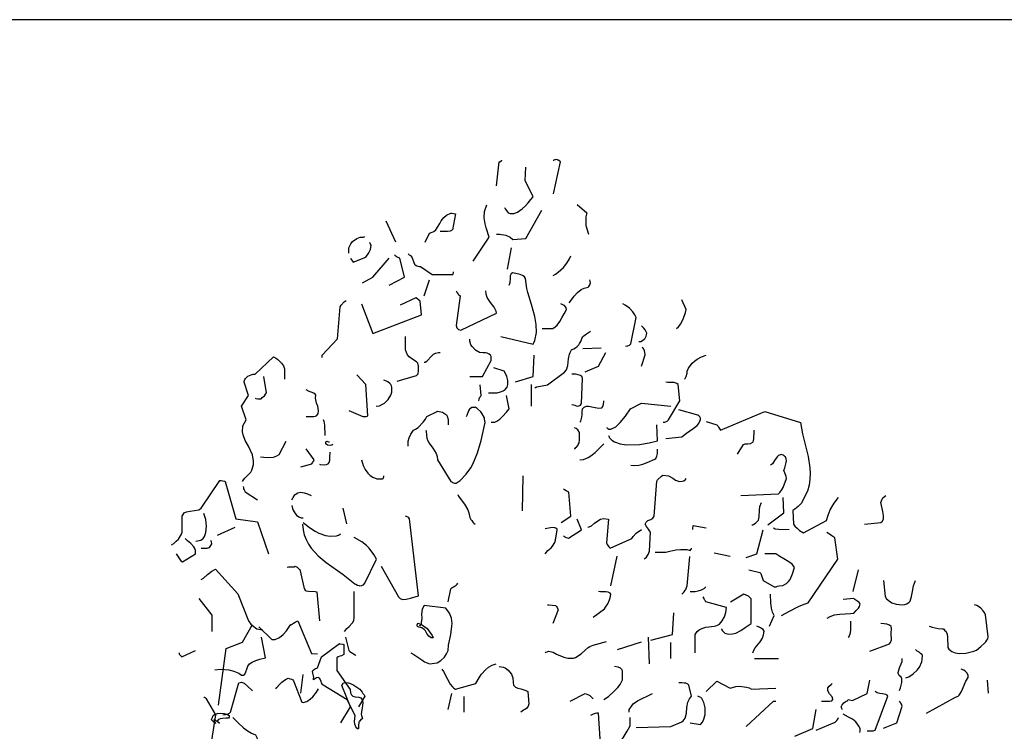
# Model space of a CAD drawing. Header units: metres. Extents: x 180716 to 180809, y 418548 to 418668.
# Tile 140 of 148: x 180783.66 to 180788.96, y 418663.83 to 418667.66. Entities that reach past the tile are written whole.
import ezdxf

# ---------------------------------------------------------------- set-up
doc = ezdxf.new("R2010")
doc.units = ezdxf.units.M
doc.layers.get('0').update_dxf_attribs({"color": 30, "lineweight": 0})
doc.layers.add('N-WE-GR-BOOM-SD', color=90, linetype='Continuous', lineweight=25)
doc.layers.add('X-XX-AL-HULPLIJN-GD', color=155, linetype='Continuous', lineweight=25, plot=False)

# ---------------------------------------------------------------- blocks, each defined once
blk = doc.blocks.new('SGR-BOOM_S02_G_ZIJ-D')
at = {"flags": 128}
for points in [[(0.3502, 10.5323), (0.3536, 10.5323), (0.3569, 10.5345), (0.3625, 10.5356), (0.3636, 10.5367), (0.3714, 10.5356), (0.3747, 10.5345), (0.378, 10.5334), (0.3858, 10.5278), (0.3881, 10.5234), (0.3502, 10.351)], [(0.0455, 10.3933), (0.0611, 10.5223), (0.0644, 10.5234), (0.0711, 10.5289), (0.0744, 10.5301), (0.0744, 10.5312)], [(0.0889, 10.2776), (0.0933, 10.2698), (0.0989, 10.262), (0.1034, 10.2565), (0.1089, 10.2487), (0.12, 10.2454), (0.1401, 10.2454), (0.159, 10.252), (0.1845, 10.2698), (0.2012, 10.2854), (0.2157, 10.3032), (0.2301, 10.3199), (0.2424, 10.3354), (0.2001, 10.4222), (0.2046, 10.4934)], [(-0.079, 9.9885), (0.0066, 10.1175), (-0.0101, 10.1675), (-0.0156, 10.1886), (-0.0201, 10.2209), (-0.0179, 10.2554), (-0.0067, 10.2921)], [(0.4792, 10.2932), (0.5315, 10.2487), (0.5271, 10.2276), (0.526, 10.2075), (0.5271, 10.1797), (0.5326, 10.1575), (0.5404, 10.1341)], [(-0.3381, 10.0908), (-0.3148, 10.1397), (-0.2992, 10.1453), (-0.2903, 10.1486), (-0.2803, 10.1575), (-0.267, 10.1764), (-0.2592, 10.1909), (-0.2514, 10.2053), (-0.2369, 10.2242), (-0.2236, 10.2353), (-0.1991, 10.2476), (-0.1958, 10.2465), (-0.1747, 10.2431), (-0.1902, 10.1575), (-0.2036, 10.1497), (-0.2169, 10.1486), (-0.257, 10.1475)], [(0.0455, 10.1341), (0.0622, 10.133), (0.0967, 10.1286), (0.1189, 10.1186), (0.1334, 10.1052), (0.2046, 10.1097), (0.2902, 10.2632)], [(-0.5494, 10.2053), (-0.4972, 10.0919)], [(-0.7474, 10.0318), (-0.7474, 10.0607), (-0.7374, 10.0819), (-0.7274, 10.0941), (-0.7051, 10.1108), (-0.6873, 10.1175), (-0.6684, 10.1186), (-0.6618, 10.1219)], [(-0.7385, 10.004), (-0.7374, 10.0007), (-0.7341, 9.9962), (-0.7274, 9.9885), (-0.724, 9.984), (-0.6573, 10.0107), (-0.6406, 10.0329), (-0.6306, 10.0507), (-0.6273, 10.0752), (-0.6306, 10.0797), (-0.634, 10.0852), (-0.6373, 10.0897)], [(0.1045, 9.9451), (0.1267, 10.0607)], [(-0.5305, 9.8595), (-0.4494, 9.9017), (-0.4738, 10.004), (-0.4872, 10.0107), (-0.4927, 10.014), (-0.5016, 10.0229)], [(-0.4293, 10.0274), (-0.4271, 10.0263), (-0.4238, 10.0229), (-0.4171, 10.0196), (-0.4138, 10.0174), (-0.4082, 10.0074), (-0.3993, 9.9818), (-0.3949, 9.9729), (-0.3915, 9.9696), (-0.3826, 9.964), (-0.3682, 9.9607), (-0.3626, 9.9595), (-0.3003, 9.9162), (-0.188, 9.9173), (-0.1869, 9.9217), (-0.1858, 9.9262), (-0.1847, 9.9295), (-0.1847, 9.9317)], [(0.3502, 9.9117), (0.3636, 9.9195), (0.378, 9.9295), (0.4058, 9.9551), (0.4248, 9.9773), (0.4392, 10.0007), (0.4459, 10.0174)], [(-0.6751, 9.8728), (-0.6184, 9.9017), (-0.5316, 10.004)], [(0.07, 9.5837), (0.2424, 9.5414), (0.2513, 9.5625), (0.2602, 9.6048), (0.2591, 9.6482), (0.2513, 9.6904), (0.2335, 9.7549), (0.2146, 9.8205), (0.209, 9.8417), (0.2023, 9.8962), (0.1968, 9.9039), (0.189, 9.9106), (0.1734, 9.9173), (0.1501, 9.9228), (0.1323, 9.9262), (0.1256, 9.9206), (0.12, 9.9095), (0.1189, 9.8973), (0.1178, 9.8717), (0.1123, 9.8583)], [(-0.3426, 9.8016), (-0.3137, 9.8873)], [(0.4359, 9.7638), (0.4492, 9.7805), (0.4637, 9.8005), (0.4815, 9.8194), (0.5015, 9.8361), (0.5182, 9.8439), (0.5382, 9.8495), (0.5426, 9.8528), (0.5482, 9.8617), (0.5515, 9.8728), (0.5504, 9.8817), (0.5471, 9.8884)], [(-0.1702, 9.8294), (-0.1647, 9.8183), (-0.1602, 9.8116), (-0.1569, 9.8083), (-0.1502, 9.8016), (-0.1702, 9.6426), (-0.1669, 9.6293), (-0.158, 9.6215), (-0.1458, 9.617), (0.0455, 9.7082), (0.0444, 9.7204), (0.0333, 9.7405), (0.0144, 9.766), (-0.0034, 9.7938), (-0.009, 9.8105), (-0.0112, 9.8294)], [(-0.8909, 9.4702), (-0.8909, 9.4836), (-0.8097, 9.5703), (-0.7941, 9.7438), (-0.7885, 9.7527), (-0.773, 9.7694), (-0.7674, 9.7727), (-0.7619, 9.7772)], [(-0.6796, 9.7583), (-0.6184, 9.5992), (-0.3571, 9.7004), (-0.3648, 9.7727), (-0.376, 9.7827), (-0.3793, 9.7861), (-0.3871, 9.7905), (-0.4727, 9.7527)], [(0.2913, 9.627), (0.3491, 9.627), (0.3614, 9.6348), (0.3725, 9.6448), (0.3858, 9.6637), (0.3981, 9.6837), (0.4103, 9.706), (0.4225, 9.7282), (0.4214, 9.7371), (0.417, 9.7438), (0.4114, 9.7494), (0.4058, 9.7527), (0.3925, 9.7583)], [(0.7395, 9.5314), (0.7484, 9.5325), (0.7528, 9.5336), (0.7606, 9.537), (0.7684, 9.5447), (0.7973, 9.6849), (0.7906, 9.7004), (0.7795, 9.716), (0.7617, 9.7349), (0.7384, 9.7516), (0.7261, 9.7583)], [(1.0142, 9.627), (1.0242, 9.6359), (1.0364, 9.6515), (1.052, 9.6826), (1.062, 9.7116), (1.0664, 9.7282), (1.0431, 9.7805)], [(0.8118, 9.5559), (0.8195, 9.5559), (0.8229, 9.557), (0.8318, 9.5614), (0.8407, 9.5692), (0.844, 9.5714), (0.8474, 9.5781), (0.8507, 9.5859), (0.8529, 9.5926), (0.854, 9.6015), (0.8462, 9.6192), (0.8385, 9.6281), (0.8251, 9.6415)], [(-0.4883, 9.3434), (-0.3837, 9.3735), (-0.376, 9.3824), (-0.3726, 9.4002), (-0.3737, 9.4246), (-0.3771, 9.4402), (-0.3849, 9.4469), (-0.4038, 9.4591), (-0.4227, 9.4747), (-0.4316, 9.4847), (-0.4382, 9.4969), (-0.4438, 9.5125), (-0.4438, 9.5837)], [(0.2524, 9.3056), (0.2546, 9.3067), (0.2579, 9.3101), (0.2602, 9.3112), (0.2624, 9.3134), (0.3202, 9.3234), (0.4125, 9.3913), (0.4225, 9.4035), (0.4303, 9.4269), (0.4337, 9.4636), (0.4392, 9.4891), (0.4414, 9.498), (0.4492, 9.5125), (0.4559, 9.5147), (0.4615, 9.5169), (0.4703, 9.5225), (0.4792, 9.5303), (0.4881, 9.5392), (0.4926, 9.5458), (0.4959, 9.5503), (0.4993, 9.5559), (0.5048, 9.5725), (0.5104, 9.5814), (0.5159, 9.587), (0.5293, 9.597), (0.5404, 9.6048), (0.5515, 9.6126)], [(-0.0979, 9.3679), (-0.0301, 9.3679), (0.0177, 9.4547), (0.0166, 9.4758), (0.0133, 9.4836), (0.0066, 9.4891), (-0.0034, 9.4936), (-0.0134, 9.4947), (-0.0256, 9.4958), (-0.0446, 9.4969), (-0.0668, 9.5091), (-0.0846, 9.5292), (-0.0913, 9.5392), (-0.0979, 9.5581), (-0.0979, 9.5692)], [(-0.3426, 9.4446), (-0.337, 9.4458), (-0.3292, 9.4513), (-0.3014, 9.4802), (-0.2925, 9.488), (-0.2814, 9.4936), (-0.2659, 9.4969), (-0.257, 9.4969)], [(0.1478, 9.339), (0.2435, 9.3679), (0.2479, 9.4836)], [(0.5093, 9.518), (0.6094, 9.5225)], [(0.5226, 9.3924), (0.5949, 9.4246), (0.6338, 9.4969)], [(0.8251, 9.4246), (0.8451, 9.4847), (0.844, 9.4969), (0.8418, 9.5058), (0.8385, 9.5147), (0.834, 9.5214), (0.8296, 9.5258)], [(1.0575, 9.3546), (1.0609, 9.3579), (1.0664, 9.369), (1.0709, 9.3857), (1.0709, 9.3968), (1.0787, 9.4124), (1.0976, 9.4391), (1.1109, 9.4513), (1.1243, 9.4613), (1.1476, 9.4736), (1.1732, 9.4836)], [(-1.3201, 8.8041), (-1.3146, 8.8119), (-1.3079, 8.8208), (-1.2834, 8.8441), (-1.2756, 8.853), (-1.2701, 8.8641), (-1.2612, 8.8942), (-1.2601, 8.912), (-1.2656, 8.9464), (-1.2879, 8.9942), (-1.3046, 9.0243), (-1.3168, 9.0543), (-1.3201, 9.0699), (-1.3179, 9.1021), (-1.3001, 9.1355), (-1.3246, 9.2078), (-1.2868, 9.2667), (-1.3112, 9.3379), (-1.3101, 9.3412), (-1.309, 9.3468), (-1.3079, 9.3512), (-1.3034, 9.3579), (-1.299, 9.3624), (-1.2945, 9.3668), (-1.2912, 9.3701), (-1.2734, 9.3779), (-1.2623, 9.3801), (-1.2523, 9.3813), (-1.1522, 9.4736), (-1.1377, 9.4658), (-1.1288, 9.4602), (-1.1099, 9.4402), (-1.0999, 9.4257), (-1.0933, 9.4102), (-1.0933, 9.3535)], [(-0.7474, 9.1855), (-0.6729, 9.1522), (-0.654, 9.1533), (-0.6495, 9.1544), (-0.6462, 9.1566), (-0.6573, 9.3245), (-0.7051, 9.3768)], [(0.0022, 9.2812), (0.0222, 9.2801), (0.0489, 9.2812), (0.0678, 9.2856), (0.0811, 9.2912), (0.0922, 9.299), (0.1034, 9.3101), (0.1078, 9.3245), (0.1067, 9.3468), (0.1011, 9.369), (0.0967, 9.3813), (0.0878, 9.3968), (0.0311, 9.4146)], [(0.4503, 9.2178), (0.4526, 9.2167), (0.467, 9.2133), (0.4748, 9.2111), (0.4792, 9.2089), (0.4881, 9.21), (0.4937, 9.2122), (0.4982, 9.2144), (0.5037, 9.2233), (0.5082, 9.3579), (0.5059, 9.3657), (0.497, 9.3735), (0.4848, 9.3779), (0.4703, 9.3801), (0.4503, 9.3813)], [(-1.2523, 9.2523), (-1.2478, 9.25), (-1.2378, 9.2478), (-1.2189, 9.2489), (-1.2134, 9.2545), (-1.2022, 9.2645), (-1.1956, 9.2723), (-1.1911, 9.2812), (-1.2045, 9.3679)], [(-0.6017, 9.2089), (-0.5828, 9.21), (-0.5661, 9.2189), (-0.5561, 9.2256), (-0.5372, 9.2445), (-0.5216, 9.2678), (-0.5161, 9.2845), (-0.5172, 9.309), (-0.5183, 9.3179), (-0.5216, 9.3257), (-0.5283, 9.3301), (-0.5383, 9.339), (-0.5461, 9.3434), (-0.5595, 9.349)], [(-0.0501, 9.2378), (-0.049, 9.2389), (-0.0479, 9.2456), (-0.0468, 9.2489), (-0.0434, 9.2567), (-0.039, 9.2623), (-0.0368, 9.2667), (-0.0412, 9.3234)], [(0.2335, 9.2089), (0.2335, 9.3245)], [(0.9419, 9.1221), (0.9508, 9.1233), (0.9552, 9.1244), (0.963, 9.1277), (0.9708, 9.1355), (1.032, 9.2378), (1.0219, 9.3257), (1.0164, 9.3312), (1.0008, 9.3357), (0.9663, 9.3357), (0.9563, 9.3379)], [(-0.9776, 9.1522), (-0.9353, 9.1522), (-0.9264, 9.1544), (-0.9198, 9.1588), (-0.912, 9.17), (-0.9109, 9.1833), (-0.9153, 9.2089), (-0.9209, 9.2256), (-0.9264, 9.2511), (-0.9253, 9.2678), (-0.9287, 9.2723), (-0.9365, 9.2778), (-0.9498, 9.2834), (-0.9609, 9.2878), (-0.9776, 9.2956)], [(0.0177, 9.1221), (0.0366, 9.1233), (0.0478, 9.1277), (0.0633, 9.1388), (0.0789, 9.1533), (0.0989, 9.1766), (0.1134, 9.1944), (0.0989, 9.2667)], [(0.4937, 9.1221), (0.4993, 9.1277), (0.5048, 9.1488), (0.5059, 9.1633), (0.507, 9.1789), (0.5082, 9.1944), (0.5182, 9.2033), (0.5293, 9.2078), (0.5415, 9.2089), (0.576, 9.2022), (0.5971, 9.1978), (0.6116, 9.1989), (0.6149, 9.2022), (0.6194, 9.2111), (0.6216, 9.22), (0.6227, 9.2311), (0.6227, 9.2378)], [(0.6383, 9.0932), (0.6405, 9.0921), (0.6438, 9.0888), (0.6505, 9.0854), (0.6616, 9.0854), (0.6872, 9.0977), (0.7117, 9.1199), (0.7395, 9.1544), (0.7673, 9.1944), (0.8251, 9.2245), (0.9841, 9.2089)], [(-0.4293, 8.9931), (-0.4282, 9.0198), (-0.4238, 9.0376), (-0.4138, 9.0587), (-0.4004, 9.0788), (-0.3893, 9.0843), (-0.3748, 9.0943), (-0.3482, 9.1221), (-0.3359, 9.1388), (-0.3292, 9.1522), (-0.2703, 9.1811), (-0.2614, 9.18), (-0.2525, 9.1777), (-0.2436, 9.1755), (-0.2336, 9.17), (-0.2225, 9.1611), (-0.2192, 9.1555), (-0.2147, 9.1377), (-0.2136, 9.1255), (-0.2136, 9.1088)], [(-0.3337, 9.0788), (-0.3315, 9.0743), (-0.3304, 9.0532), (-0.3292, 9.0365), (-0.3237, 9.022), (-0.3159, 9.0087), (-0.2959, 8.9831), (-0.2781, 8.9542), (-0.2725, 8.9375), (-0.2714, 8.9197), (-0.2002, 8.8041), (-0.1947, 8.8007), (-0.1913, 8.7985), (-0.1791, 8.7952), (-0.1702, 8.7952), (-0.1502, 8.8096), (-0.1179, 8.8419), (-0.0924, 8.8775), (-0.0813, 8.8964), (-0.0557, 8.9575), (-0.0368, 9.0243), (-0.0156, 9.121), (-0.0179, 9.1388), (-0.019, 9.1455), (-0.0312, 9.1677), (-0.039, 9.1777), (-0.0579, 9.1955), (-0.069, 9.2033), (-0.0724, 9.2022), (-0.0868, 9.2011), (-0.0935, 9.1966), (-0.099, 9.1933), (-0.1046, 9.1833), (-0.1135, 9.1577), (-0.1179, 9.1511)], [(0.9563, 9.0354), (1.042, 9.0443), (1.0675, 9.0632), (1.1042, 9.0877), (1.1243, 9.1043), (1.1354, 9.1188), (1.1432, 9.1366), (1.1421, 9.1444), (1.1387, 9.1511), (1.1343, 9.1566), (1.1287, 9.16), (1.0264, 9.1889)], [(1.1732, 9.1266), (1.2299, 9.1088), (1.2355, 9.1021), (1.2399, 9.0954), (1.2466, 9.0854), (1.2499, 9.0799), (1.489, 9.18), (1.6803, 9.1199), (1.6914, 9.0599), (1.7215, 8.9386), (1.7315, 8.8764), (1.7326, 8.8463), (1.7315, 8.8152), (1.727, 8.7829), (1.7181, 8.7518), (1.6836, 8.6851), (1.6681, 8.6684), (1.6503, 8.6551), (1.6447, 8.6517), (1.6392, 8.6473), (1.6436, 8.5739), (1.6503, 8.5639), (1.6625, 8.5516), (1.6759, 8.5405), (1.697, 8.5272), (1.8204, 8.5928), (1.8293, 8.6217), (1.8405, 8.6506), (1.8616, 8.6862), (1.8849, 8.7173)], [(-0.8864, 9.1366), (-0.882, 9.1277), (-0.8786, 9.1066), (-0.8775, 9.051)], [(0.6483, 9.0499), (0.6494, 9.0465), (0.6516, 9.041), (0.6527, 9.0376), (0.6661, 9.0254), (0.6805, 9.0165), (0.7117, 9.0054), (0.745, 8.9998), (0.8151, 9.0031), (0.8663, 9.012), (0.9119, 9.022), (0.9074, 9.1077)], [(0.4659, 8.9787), (0.4692, 8.9809), (0.4726, 8.9854), (0.477, 8.9887), (0.4826, 8.9976), (0.4859, 9.002), (0.4904, 9.012), (0.4926, 9.0265), (0.4915, 9.0676), (0.4837, 9.0821), (0.4748, 9.0877), (0.4659, 9.0921)], [(1.3411, 8.9498), (1.3745, 9.002), (1.3834, 9.0054), (1.3967, 9.0065), (1.4123, 9.0076), (1.4245, 9.0154), (1.4279, 9.022), (1.4301, 9.0343), (1.4312, 9.0688), (1.4312, 9.0788)], [(-1.2234, 8.9353), (-1.2045, 8.9342), (-1.1845, 8.9331), (-1.1522, 8.9342), (-1.1344, 8.9409), (-1.1233, 8.9487), (-1.0844, 9.0209)], [(-0.8341, 9.002), (-0.8397, 8.9987), (-0.8475, 8.9976), (-0.8631, 8.9987), (-0.872, 9.0065), (-0.8708, 9.0165), (-0.8664, 9.0198), (-0.8575, 9.0176), (-0.8519, 9.0165)], [(0.4937, 8.9197), (0.5137, 8.922), (0.5382, 8.932), (0.5538, 8.942), (0.576, 8.9598), (0.6227, 9.0054)], [(-1.0065, 8.8819), (-0.9476, 8.8975), (-0.9431, 8.9031), (-0.9409, 8.9075), (-0.9365, 8.9142), (-0.9342, 8.9197), (-0.9776, 8.9787)], [(-0.9064, 8.8964), (-0.902, 8.8942), (-0.8775, 8.893), (-0.8686, 8.8942), (-0.8597, 8.8975), (-0.853, 8.9064), (-0.8508, 8.9186), (-0.8497, 8.9331), (-0.8486, 8.962)], [(0.7684, 8.8919), (0.7862, 8.8886), (0.8107, 8.8908), (0.8329, 8.8964), (0.8562, 8.9053), (0.8974, 8.9242), (0.903, 8.9275), (0.9085, 8.9398), (0.9119, 8.9542), (0.9119, 8.9776)], [(1.36, 8.7285), (1.5613, 8.7374), (1.5691, 8.744), (1.5813, 8.7618), (1.5869, 8.7718), (1.6047, 8.8196), (1.6036, 8.8297), (1.5958, 8.8497), (1.5913, 8.8619), (1.5969, 8.8775), (1.6036, 8.9053), (1.6047, 8.9153), (1.6036, 8.9253), (1.5991, 8.9364), (1.5958, 8.9386), (1.5925, 8.942), (1.5869, 8.9453), (1.5769, 8.9487), (1.5624, 8.9431), (1.5546, 8.9364), (1.5413, 8.9164), (1.5291, 8.8986), (1.5191, 8.8919)], [(-0.6796, 8.9197), (-0.6707, 8.8886), (-0.6595, 8.8675), (-0.6462, 8.8475), (-0.634, 8.8363), (-0.6195, 8.8274), (-0.5973, 8.8174), (-0.5672, 8.8174), (-0.5628, 8.8196), (-0.5617, 8.8252), (-0.5606, 8.8285), (-0.5595, 8.8319), (-0.5595, 8.8341)], [(-1.7005, 8.4627), (-1.6893, 8.4704), (-1.676, 8.4816), (-1.6638, 8.4938), (-1.6471, 8.5194), (-1.6437, 8.5305), (-1.6437, 8.6161), (-1.6326, 8.6339), (-1.6215, 8.6395), (-1.6004, 8.6439), (-1.5548, 8.6517), (-1.5414, 8.6595), (-1.4413, 8.8096), (-1.4347, 8.8085), (-1.4169, 8.8052), (-1.4124, 8.803), (-1.3546, 8.6017), (-1.2389, 8.5872), (-1.18, 8.4148)], [(0.1857, 8.6462), (0.1901, 8.833)], [(0.8407, 8.3859), (0.8462, 8.3904), (0.8518, 8.3971), (0.8574, 8.4059), (0.8607, 8.4104), (0.8685, 8.4282), (0.874, 8.5305), (0.8685, 8.5383), (0.8629, 8.5461), (0.8529, 8.5616), (0.8451, 8.5739), (0.8507, 8.585), (0.8596, 8.5928), (0.8752, 8.5995), (0.8863, 8.6061), (0.8929, 8.6172), (0.9074, 8.8052), (0.9119, 8.8119), (0.933, 8.8319), (0.9408, 8.8374), (0.9708, 8.8341), (0.9941, 8.8208), (1.0086, 8.8108), (1.0297, 8.8041), (1.0442, 8.8052), (1.0531, 8.8074), (1.062, 8.8141), (1.0653, 8.8196)], [(-1.3157, 8.7763), (-1.3146, 8.7685), (-1.3135, 8.764), (-1.3112, 8.7585), (-1.3079, 8.7518), (-1.3057, 8.7474), (-1.2389, 8.704)], [(-1.0543, 8.704), (-1.0499, 8.7107), (-1.0466, 8.7173), (-1.041, 8.7262), (-1.0365, 8.7329), (-1.0221, 8.7418), (-1.0054, 8.7451), (-0.9876, 8.7429), (-0.9698, 8.7374), (-0.9498, 8.7285)], [(0.3936, 8.5828), (0.4459, 8.6161), (0.4348, 8.7462), (0.4214, 8.7529), (0.4125, 8.7585), (0.407, 8.764)], [(-0.1613, 8.7329), (-0.158, 8.7251), (-0.1502, 8.7118), (-0.1257, 8.6806), (-0.1079, 8.6517), (-0.1024, 8.635), (-0.0968, 8.6095), (-0.0924, 8.5995), (-0.0868, 8.5928), (-0.0813, 8.585), (-0.0757, 8.5794), (-0.069, 8.5739)], [(1.419, 8.5694), (1.4234, 8.5705), (1.4301, 8.5739), (1.4379, 8.5794), (1.4434, 8.5839), (1.4546, 8.5961), (1.459, 8.6139), (1.4601, 8.6484), (1.4623, 8.6684), (1.4712, 8.6895)], [(1.5057, 8.5694), (1.5913, 8.635), (1.5869, 8.7173)], [(2.0239, 8.5739), (2.1118, 8.5828), (2.1218, 8.5906), (2.1263, 8.6017), (2.1274, 8.6206), (2.1229, 8.6428), (2.1151, 8.674), (2.1118, 8.6895), (2.1196, 8.7084), (2.124, 8.7151), (2.1396, 8.7273)], [(-1.5703, 8.4827), (-1.5615, 8.4838), (-1.5526, 8.486), (-1.5437, 8.4882), (-1.5359, 8.4927), (-1.5314, 8.496), (-1.5236, 8.5071), (-1.5159, 8.5294), (-1.5125, 8.5639), (-1.5159, 8.5983), (-1.5281, 8.6306)], [(-1.0543, 8.674), (-1.0499, 8.6584), (-1.0466, 8.6484), (-1.0365, 8.6306), (-1.0299, 8.6228), (-1.0165, 8.6128), (-1.0043, 8.6083), (-0.9932, 8.6083)], [(-0.7808, 8.6606), (-0.7607, 8.575)], [(-0.9932, 8.5828), (-0.9843, 8.5761), (-0.9587, 8.5561), (-0.9298, 8.5361), (-0.9087, 8.5249), (-0.8731, 8.5127), (-0.8475, 8.5094), (-0.8141, 8.5116), (-0.8041, 8.5149), (-0.7986, 8.5183), (-0.7952, 8.5194), (-0.7919, 8.5205), (-0.7919, 8.5216)], [(-0.5739, 8.347), (-0.4816, 8.1835), (-0.4716, 8.1735), (-0.4594, 8.1691), (-0.4393, 8.1702), (-0.4171, 8.1757), (-0.3726, 8.188), (-0.4216, 8.6028), (-0.426, 8.6083), (-0.4304, 8.6106), (-0.4371, 8.615), (-0.4427, 8.6172)], [(0.407, 8.5105), (0.4103, 8.5083), (0.4203, 8.5027), (0.4325, 8.4983), (0.5037, 8.5438), (0.4792, 8.6006)], [(0.5371, 8.5583), (0.5437, 8.5594), (0.556, 8.565), (0.5738, 8.5783), (0.586, 8.5883), (0.606, 8.6006), (0.6216, 8.6039), (0.6483, 8.6006), (0.6383, 8.4727), (0.6416, 8.4649), (0.6505, 8.4515), (0.6572, 8.4438), (0.7728, 8.496), (0.7806, 8.5083), (0.7973, 8.5261), (0.8251, 8.545)], [(-1.4547, 8.5149), (-1.3591, 8.5572)], [(-0.9976, 8.5739), (-0.9943, 8.5438), (-0.9876, 8.516), (-0.9776, 8.4905), (-0.9654, 8.4671), (-0.9498, 8.4449), (-0.9131, 8.4037), (-0.8697, 8.3681), (-0.7785, 8.3025), (-0.7151, 8.2536), (-0.7107, 8.2503), (-0.7007, 8.2458), (-0.6929, 8.2436), (-0.6896, 8.2425), (-0.6784, 8.2436), (-0.6751, 8.2458), (-0.6695, 8.248), (-0.6618, 8.2558), (-0.5984, 8.3859), (-0.6139, 8.4115), (-0.6384, 8.4449), (-0.6529, 8.4593), (-0.6773, 8.4793), (-0.7185, 8.5016)], [(0.3069, 8.4148), (0.3224, 8.4315), (0.3391, 8.4471), (0.3469, 8.4549), (0.3603, 8.4749), (0.3636, 8.4871), (0.3725, 8.5438), (0.3714, 8.5472), (0.3658, 8.5516), (0.3547, 8.555), (0.3358, 8.5539), (0.3158, 8.5505), (0.3069, 8.5483)], [(1.1009, 8.545), (1.102, 8.5483), (1.1031, 8.5661), (1.1732, 8.5539)], [(1.3889, 8.3948), (1.4457, 8.4148), (1.479, 8.5438)], [(1.5346, 8.5539), (1.5435, 8.5494), (1.5647, 8.5461), (1.6203, 8.545)], [(1.578, 8.0823), (1.6014, 8.0946), (1.6169, 8.1046), (1.6703, 8.1313), (1.7003, 8.1435), (1.7215, 8.1502), (1.8805, 8.3848), (1.8649, 8.5005), (1.8605, 8.5038), (1.8494, 8.5105), (1.8371, 8.5194), (1.8316, 8.5227), (1.8227, 8.5294)], [(-1.676, 8.4148), (-1.6504, 8.377), (-1.6426, 8.3715), (-1.5715, 8.4148), (-1.5726, 8.4326), (-1.5759, 8.4426), (-1.5815, 8.4527), (-1.597, 8.4693), (-1.6148, 8.4838), (-1.6282, 8.496)], [(-1.5414, 8.4438), (-1.5092, 8.4449), (-1.5036, 8.446), (-1.497, 8.4482), (-1.4892, 8.4582), (-1.4847, 8.4682), (-1.4858, 8.4793), (-1.4892, 8.486)], [(0.8985, 8.4237), (0.9563, 8.4237), (0.9786, 8.4282), (1.0097, 8.436), (1.0353, 8.4382), (1.0698, 8.4371), (1.0876, 8.4326), (1.0909, 8.4371), (1.0942, 8.4404), (1.0953, 8.4438)], [(1.2166, 8.4193), (1.3022, 8.4015)], [(0.6616, 8.2425), (0.695, 8.4015)], [(1.0431, 8.1991), (1.0486, 8.2035), (1.0542, 8.2091), (1.0598, 8.218), (1.0631, 8.2225), (1.0675, 8.2325), (1.0709, 8.2414), (1.0853, 8.4004)], [(1.4034, 8.3281), (1.4612, 8.3136), (1.4668, 8.3092), (1.4712, 8.297), (1.4801, 8.2703), (1.5391, 8.2358), (1.5491, 8.2369), (1.5569, 8.2402), (1.5658, 8.2425), (1.5858, 8.2436), (1.6047, 8.2547), (1.6158, 8.2647), (1.6247, 8.2769), (1.6381, 8.307), (1.6481, 8.3414), (1.6358, 8.3581), (1.618, 8.3715), (1.5902, 8.387), (1.5691, 8.3993), (1.548, 8.4137), (1.489, 8.4137)], [(-1.5414, 8.2758), (-1.5292, 8.2825), (-1.507, 8.3025), (-1.4847, 8.3214), (-1.4647, 8.3325), (-1.3446, 8.1991), (-1.2868, 8.0534), (-1.2745, 8.0356), (-1.2667, 8.0278), (-1.2423, 8.0112), (-1.2234, 8.0067), (-1.21, 8.0056)], [(-1.0788, 8.3426), (-1.0721, 8.3437), (-1.0554, 8.3448), (-1.041, 8.3448), (-1.0365, 8.347), (-1.0321, 8.3459), (-1.0265, 8.3426), (-1.0199, 8.337), (-1.0143, 8.3314), (-1.011, 8.3292), (-0.9887, 8.2269), (-0.9832, 8.2191), (-0.9765, 8.2158), (-0.9643, 8.2136), (-0.9287, 8.2124), (-0.9198, 8.2091), (-0.9064, 8.0545)], [(1.9628, 8.2124), (1.9917, 8.3281)], [(2.1263, 8.2703), (2.1352, 8.1846), (2.1429, 8.1724), (2.1585, 8.1591), (2.1719, 8.1513), (2.1941, 8.1435), (2.2264, 8.1402), (2.2419, 8.1413), (2.2519, 8.1446), (2.2642, 8.1546), (2.2697, 8.1602), (2.2775, 8.1846), (2.282, 8.2124), (2.2875, 8.2414), (2.2986, 8.2703)], [(-0.7708, 7.9967), (-0.7585, 8.0123), (-0.7463, 8.0234), (-0.7307, 8.0412), (-0.7263, 8.0456), (-0.7207, 8.0567), (-0.7185, 8.069), (-0.7185, 8.2124)], [(-0.2136, 8.1557), (-0.2002, 8.2258), (-0.1936, 8.2313), (-0.1891, 8.2347), (-0.1813, 8.2391), (-0.1769, 8.2425), (-0.1713, 8.2458), (-0.1658, 8.2503), (-0.1613, 8.2558)], [(0.566, 8.0734), (0.626, 8.119), (0.6327, 8.1268), (0.6438, 8.1457), (0.6538, 8.1668), (0.6594, 8.1846), (0.6616, 8.198), (0.6572, 8.2035), (0.6472, 8.208), (0.6338, 8.2102), (0.6049, 8.2102), (0.5949, 8.2124)], [(1.0865, 8.2124), (1.1143, 8.2124), (1.1309, 8.2147), (1.1476, 8.2202), (1.1632, 8.228), (1.1721, 8.2369)], [(-1.5548, 8.1735), (-1.4847, 8.0834), (-1.4847, 7.9967)], [(1.1143, 7.881), (1.1143, 7.9811), (1.1254, 7.9967), (1.1365, 8.0056), (1.1498, 8.0123), (1.1721, 8.0189), (1.1877, 8.0223), (1.2155, 8.0245), (1.231, 8.0289), (1.2444, 8.0367), (1.2599, 8.0534), (1.2711, 8.0745), (1.2788, 8.099), (1.2822, 8.1257), (1.171, 8.1568), (1.1676, 8.1624), (1.1643, 8.1668), (1.1621, 8.1735), (1.1565, 8.1835)], [(1.2555, 8.01), (1.2566, 8.0089), (1.2577, 8.0056), (1.2611, 8), (1.2733, 7.9878), (1.2955, 7.9822), (1.3144, 7.9834), (1.3333, 7.9878), (1.3589, 8.0011), (1.3834, 8.0178), (1.4145, 8.039), (1.4145, 8.1713), (1.4045, 8.1824), (1.4001, 8.1858), (1.3878, 8.1913), (1.3756, 8.198), (1.3033, 8.1546)], [(1.5146, 8.0245), (1.5391, 8.0823), (1.5302, 8.1012), (1.5246, 8.1224), (1.5202, 8.1513), (1.5191, 8.198)], [(1.8238, 8.069), (1.8393, 8.0768), (1.8638, 8.0857), (1.8916, 8.0901), (1.9205, 8.0923), (1.9494, 8.0934), (1.9672, 8.0957), (1.9806, 8.1101), (1.9928, 8.1213), (1.9984, 8.1313), (2.0006, 8.1446), (1.9961, 8.1524), (1.9895, 8.158), (1.9728, 8.168), (1.9672, 8.1735), (1.9094, 8.1691)], [(-0.4149, 7.881), (-0.3993, 7.8733), (-0.3771, 7.8588), (-0.3548, 7.8432), (-0.3404, 7.8332), (-0.3148, 7.8232), (-0.2736, 7.8277), (-0.2525, 7.841), (-0.2336, 7.8588), (-0.2225, 7.8755), (-0.2136, 7.8944), (-0.2114, 7.9222), (-0.1991, 7.9811), (-0.1936, 8.0256), (-0.1925, 8.0401), (-0.1958, 8.069), (-0.2069, 8.0957), (-0.2269, 8.1213), (-0.3426, 8.1357), (-0.3537, 8.1168), (-0.3571, 8.0901), (-0.3559, 8.0679), (-0.3582, 8.0456), (-0.3593, 8.0378), (-0.3671, 8.0245)], [(0.3202, 8.1402), (0.3269, 8.139), (0.3625, 8.1357), (0.3691, 8.1301), (0.3714, 8.1257), (0.3758, 8.1168), (0.3769, 8.1124), (0.3491, 8.0401)], [(2.372, 8.0245), (2.3876, 8.0201), (2.421, 8.0123), (2.4443, 8.0112), (2.4488, 8.01), (2.4532, 8.0045), (2.4566, 8), (2.4621, 7.9978), (2.4688, 7.9822), (2.471, 7.9656), (2.4721, 7.9111), (2.4777, 7.9022), (2.4933, 7.8888), (2.5122, 7.8822), (2.5344, 7.8788), (2.57, 7.8799), (2.6122, 7.8899), (2.6267, 7.8955), (2.6501, 7.9166), (2.669, 7.9333), (2.6768, 7.94), (2.6823, 7.9489), (2.6879, 7.9567), (2.6901, 7.9678), (2.6745, 8.0857), (2.6712, 8.0946), (2.6623, 8.1079), (2.6478, 8.1235), (2.6278, 8.1357), (2.6167, 8.1402)], [(-1.2315, 8.0208), (-1.1614, 7.953), (-1.1436, 7.9541), (-1.1203, 7.9641), (-1.1002, 7.9808), (-1.0836, 7.9997), (-1.068, 8.0208), (-1.0591, 8.0342), (-1.0558, 8.0342), (-1.0446, 8.0408), (-1.0357, 8.0475), (-1.0291, 8.0509), (-1.0213, 8.0542), (-0.949, 7.8774), (-0.9156, 7.8763)], [(0.8752, 7.9489), (0.993, 7.9811), (0.9997, 8.0968)], [(1.9372, 7.9667), (1.9417, 7.97), (1.9494, 7.9889), (1.9506, 8.0056), (1.9517, 8.0401), (1.9517, 8.0523)], [(-1.4494, 7.6005), (-1.4072, 7.9041), (-1.3204, 7.9385), (-1.2659, 8.0342)], [(-0.3807, 8.0342), (-0.3796, 8.0342), (-0.3785, 8.0375), (-0.3774, 8.0386), (-0.3763, 8.042), (-0.3574, 8.0342), (-0.3385, 8.0219), (-0.3273, 8.0119), (-0.3084, 7.9875), (-0.3006, 7.9741), (-0.2951, 7.9619), (-0.3051, 7.963), (-0.3173, 7.9708), (-0.3284, 7.9864), (-0.3362, 7.9997), (-0.3429, 8.0075), (-0.3562, 8.0164), (-0.364, 8.0175), (-0.3718, 8.0197), (-0.3785, 8.0231), (-0.3807, 8.0275), (-0.3807, 8.0342), (-0.3807, 8.0342)], [(1.4234, 7.881), (1.429, 7.8955), (1.4368, 7.9088), (1.4635, 7.94), (1.4768, 7.9611), (1.4824, 7.9778), (1.4846, 7.9989), (1.479, 8.0067), (1.4712, 8.0123), (1.4657, 8.0156), (1.459, 8.0189), (1.4457, 8.0245)], [(2.054, 7.8899), (2.1596, 7.93), (2.1652, 7.9378), (2.1696, 7.9522), (2.1685, 7.9856), (2.1696, 8.0145), (2.1674, 8.0234), (2.1585, 8.0312), (2.1452, 8.0356), (2.1307, 8.0378), (2.1118, 8.039)], [(-1.468, 7.7898), (-1.438, 7.7932), (-1.3924, 7.791), (-1.3657, 7.7832), (-1.3401, 7.7721), (-1.3246, 7.7609), (-1.3146, 7.762), (-1.3079, 7.7676), (-1.3023, 7.7787), (-1.2968, 7.7943), (-1.2912, 7.8099), (-1.2812, 7.8232), (-1.2679, 7.8321), (-1.2478, 7.841), (-1.2256, 7.8477), (-1.1956, 7.8555), (-1.2178, 7.9667)], [(-0.7663, 7.9667), (-0.7485, 7.8944), (-0.7418, 7.8888), (-0.7274, 7.8799), (-0.7229, 7.8766), (-0.714, 7.871), (-0.7096, 7.8666)], [(0.3069, 7.881), (0.3113, 7.8844), (0.318, 7.8877), (0.3258, 7.891), (0.3502, 7.8844), (0.368, 7.8744), (0.4081, 7.8577), (0.4292, 7.8521), (0.4603, 7.8532), (0.4703, 7.8566), (0.5015, 7.8766), (0.5226, 7.8955), (0.5393, 7.91), (0.5471, 7.9155), (0.566, 7.9233), (0.6383, 7.9422)], [(0.6961, 7.8988), (0.8251, 7.9411)], [(0.8685, 7.8232), (0.864, 7.9667)], [(-1.6615, 7.881), (-1.6604, 7.8799), (-1.6593, 7.8766), (-1.6582, 7.8733), (-1.6515, 7.8655), (-1.646, 7.8599), (-1.5715, 7.8944)], [(-0.9379, 7.745), (-0.9368, 7.7484), (-0.9379, 7.7584), (-0.9423, 7.7728), (-0.9434, 7.7817), (-0.9412, 7.7873), (-0.9334, 7.794), (-0.9268, 7.7973), (-0.9201, 7.7995), (-0.9156, 7.8017), (-0.8956, 7.8607), (-0.7989, 7.9319), (-0.7955, 7.9308), (-0.78, 7.9285), (-0.7744, 7.9263), (-0.7744, 7.8718), (-0.7866, 7.8651), (-0.7955, 7.8629), (-0.8044, 7.8596), (-0.8133, 7.8551), (-0.8133, 7.7873), (-0.7399, 7.685), (-0.7388, 7.6661), (-0.7344, 7.655), (-0.7266, 7.6483), (-0.7132, 7.6449), (-0.6943, 7.6427), (-0.6832, 7.6394), (-0.6754, 7.6294), (-0.6721, 7.6171), (-0.6743, 7.5971), (-0.6788, 7.5749), (-0.681, 7.5515), (-0.6799, 7.5437), (-0.6743, 7.5282), (-0.6843, 7.5193), (-0.6888, 7.5148), (-0.6932, 7.5137), (-0.6943, 7.507), (-0.6954, 7.4915), (-0.6954, 7.4759), (-0.6977, 7.4703), (-0.7054, 7.4759), (-0.711, 7.4837), (-0.7155, 7.4981), (-0.7166, 7.5126), (-0.7155, 7.5282), (-0.7132, 7.5437), (-0.7566, 7.6294), (-0.8867, 7.7072), (-0.8901, 7.7106), (-0.8945, 7.7195), (-0.8967, 7.7283), (-0.9012, 7.7395), (-0.9056, 7.7461), (-0.9123, 7.7484), (-0.9212, 7.7473), (-0.9323, 7.7406), (-0.9379, 7.7361), (-0.9379, 7.745), (-0.9379, 7.745)], [(0.9841, 7.851), (0.9841, 7.9366)], [(2.2464, 7.7465), (2.2631, 7.7531), (2.2864, 7.7687), (2.3075, 7.7887), (2.3198, 7.8043), (2.332, 7.8332), (2.3353, 7.8432), (2.3364, 7.8688), (2.3331, 7.8733), (2.3264, 7.8788), (2.3187, 7.8844), (2.3075, 7.891), (2.2986, 7.8988)], [(1.4323, 7.851), (1.5613, 7.851)], [(2.213, 7.6786), (2.2186, 7.6942), (2.2252, 7.722), (2.2252, 7.7409), (2.2219, 7.7509), (2.2108, 7.7598), (2.2063, 7.7709), (2.2052, 7.7765), (2.213, 7.801), (2.2219, 7.8221), (2.2264, 7.8354), (2.2264, 7.851)], [(-0.2481, 7.7943), (-0.2381, 7.7809), (-0.2169, 7.7398), (-0.2025, 7.7131), (-0.1902, 7.6987), (-0.1836, 7.692), (-0.1747, 7.6864), (-0.0646, 7.7164), (-0.0457, 7.7509), (-0.0345, 7.7676), (-0.0134, 7.791), (0.0022, 7.8043), (0.0222, 7.8154), (0.0444, 7.8232)], [(0.0611, 7.8076), (0.0845, 7.8043), (0.0933, 7.801), (0.1089, 7.7876), (0.1167, 7.7798), (0.1267, 7.7665), (0.1345, 7.7465), (0.1356, 7.722), (0.1378, 7.7076), (0.1478, 7.6975), (0.1612, 7.692), (0.1768, 7.6886), (0.1923, 7.6831), (0.2046, 7.6797), (0.2146, 7.6742), (0.2201, 7.6064), (0.2157, 7.5941), (0.2068, 7.583), (0.1979, 7.5763), (0.1912, 7.573), (0.1845, 7.5674), (0.1768, 7.563)], [(0.6227, 7.6308), (0.6483, 7.6475), (0.6772, 7.6731), (0.6983, 7.6953), (0.7106, 7.7109), (0.7239, 7.7365), (0.7239, 7.7854), (0.7206, 7.7921), (0.7128, 7.7987), (0.6994, 7.8043), (0.6805, 7.8076)], [(2.3576, 7.5574), (2.5144, 7.643), (2.5277, 7.6486), (2.5333, 7.6531), (2.5455, 7.6731), (2.5689, 7.7298), (2.5822, 7.7498), (2.5811, 7.7609), (2.5755, 7.7732), (2.5678, 7.7809), (2.5578, 7.7876), (2.5444, 7.7932)], [(-1.1403, 7.6872), (-1.1347, 7.695), (-1.1203, 7.7117), (-1.108, 7.7239), (-1.0947, 7.735), (-1.0847, 7.7406), (-1.0747, 7.745), (-1.068, 7.7439), (-1.0569, 7.7406), (-1.0491, 7.7361), (-1.0446, 7.7317), (-1.0013, 7.6171), (-0.9935, 7.6149), (-0.9735, 7.6194), (-0.9546, 7.6338), (-0.9423, 7.6449), (-0.9223, 7.6705), (-0.9112, 7.6872)], [(-1.0065, 7.6642), (-0.9932, 7.7643)], [(1.1732, 7.6731), (1.2299, 7.7298), (1.3022, 7.6909), (1.3322, 7.7009), (1.3534, 7.7031), (1.3901, 7.6975), (1.4045, 7.6931), (1.4179, 7.6864), (1.548, 7.6909)], [(1.905, 7.5774), (1.905, 7.5785), (1.9027, 7.5819), (1.9016, 7.5874), (1.8994, 7.5908), (1.9038, 7.6019), (1.9127, 7.6119), (1.9205, 7.6175), (1.9261, 7.6208), (1.9328, 7.6241), (1.9372, 7.6297), (1.9439, 7.6286), (1.9606, 7.6253), (2.0384, 7.6631), (2.0529, 7.7342)], [(2.6834, 7.7354), (2.689, 7.6653)], [(-1.4258, 7.5485), (-1.4091, 7.5496), (-1.3969, 7.553), (-1.3891, 7.5563), (-1.3835, 7.5619), (-1.3401, 7.7209), (-1.3246, 7.7231), (-1.3112, 7.7187), (-1.2934, 7.7031), (-1.2667, 7.6775)], [(-0.7908, 7.5051), (-0.7385, 7.5908), (-0.7863, 7.7064), (-0.7785, 7.7176), (-0.7685, 7.722), (-0.7496, 7.7209), (-0.7352, 7.7153), (-0.7207, 7.7076), (-0.6896, 7.6864), (-0.684, 7.6786), (-0.6762, 7.6697), (-0.6718, 7.6631), (-0.6662, 7.6564), (-0.6618, 7.6486), (-0.6951, 7.5908)], [(0.7973, 7.4807), (0.9841, 7.4851), (1.042, 7.5096), (1.0498, 7.5152), (1.0598, 7.5296), (1.0675, 7.5574), (1.0698, 7.5874), (1.0753, 7.6164), (1.0831, 7.6342), (1.0953, 7.6486), (1.0809, 7.7076), (1.0742, 7.7131), (1.0642, 7.7176), (1.0542, 7.7187), (1.042, 7.7198), (1.0264, 7.7209)], [(1.7937, 7.6208), (1.836, 7.6208), (1.8494, 7.6241), (1.8538, 7.6297), (1.8549, 7.633), (1.8505, 7.6453), (1.8371, 7.6608), (1.8271, 7.6775), (1.8282, 7.6931), (1.8338, 7.702), (1.846, 7.712), (1.8505, 7.7164)], [(-1.686, 7.3984), (-1.5848, 7.3283), (-1.4892, 7.3761), (-1.4636, 7.5474), (-1.5136, 7.6342), (-1.5181, 7.6375), (-1.5225, 7.6408), (-1.5259, 7.6419), (-1.527, 7.643)], [(-0.2136, 7.5774), (-0.1936, 7.6631)], [(-0.128, 7.5619), (-0.128, 7.6475)], [(0.4414, 7.6208), (0.5226, 7.6631), (0.5404, 7.6564), (0.5471, 7.6519), (0.566, 7.6342)], [(0.7595, 7.5619), (0.7595, 7.5763), (0.7695, 7.5919), (0.7817, 7.6064), (0.804, 7.623), (0.8218, 7.633), (0.8663, 7.6542), (0.884, 7.6631)], [(1.0865, 7.5051), (1.1432, 7.4963), (1.1532, 7.5085), (1.161, 7.5241), (1.1676, 7.5496), (1.1687, 7.5674), (1.1676, 7.5863), (1.161, 7.6152), (1.1498, 7.6364), (1.1476, 7.6375), (1.1443, 7.6408), (1.1365, 7.6453), (1.1287, 7.6486)], [(2.0395, 7.4618), (2.0718, 7.4629), (2.0773, 7.464), (2.0818, 7.4662), (2.1507, 7.6486), (2.1463, 7.6542), (2.1396, 7.6575), (2.1218, 7.6608), (2.1062, 7.662), (2.0918, 7.6664), (2.0818, 7.6731)], [(1.3889, 7.4851), (1.5346, 7.6208), (1.548, 7.6208)], [(1.6492, 7.4329), (1.7459, 7.4751), (1.7648, 7.5774)], [(2.1263, 7.4762), (2.1985, 7.5051), (2.2264, 7.5952), (2.2252, 7.5997), (2.223, 7.6052), (2.2208, 7.6108), (2.2175, 7.6141), (2.2119, 7.6208)], [(-1.4772, 7.5437), (-1.4695, 7.5493), (-1.4539, 7.5549), (-1.4361, 7.5571), (-1.4183, 7.5549), (-1.4005, 7.5493), (-1.3916, 7.5437), (-1.3905, 7.5348), (-1.3949, 7.5304), (-1.4094, 7.5293), (-1.4272, 7.5282), (-1.4394, 7.5271), (-1.4483, 7.5226), (-1.455, 7.5148), (-1.4439, 7.5026), (-1.4706, 7.5215), (-1.4739, 7.5204), (-1.4639, 7.5015), (-1.4695, 7.5048), (-1.4728, 7.507), (-1.4872, 7.5237), (-1.485, 7.5259), (-1.4817, 7.5337), (-1.4784, 7.5404), (-1.4772, 7.5437), (-1.4772, 7.5437)], [(-1.3724, 7.5341), (-1.3413, 7.5029), (-1.3135, 7.4773), (-1.289, 7.4596), (-1.2712, 7.4495), (-1.2501, 7.4406), (-1.2423, 7.4262), (-1.2401, 7.4173), (-1.2334, 7.4028), (-1.2245, 7.3939), (-1.2145, 7.3906), (-1.2022, 7.3906), (-1.1833, 7.3962), (-1.1555, 7.4039), (-1.1366, 7.4028), (-1.1099, 7.3773), (-1.0799, 7.3584), (-1.0477, 7.345), (-0.9965, 7.3339), (-0.9598, 7.3306), (-0.902, 7.3306), (-0.8631, 7.3328)], [(0.3502, 7.3172), (0.3547, 7.3205), (0.3614, 7.3239), (0.3669, 7.3272), (0.3736, 7.3294), (0.378, 7.3317), (0.3914, 7.3272), (0.4036, 7.3194), (0.4114, 7.3139), (0.4236, 7.3039), (0.4337, 7.3005), (0.6094, 7.3372), (0.5949, 7.5574), (0.586, 7.5563), (0.5771, 7.5552), (0.5716, 7.5541), (0.5582, 7.5485), (0.5515, 7.5441)], [(0.6527, 7.3706), (0.665, 7.3728), (0.6928, 7.3873), (0.715, 7.4084), (0.7272, 7.424), (0.7484, 7.4607), (0.7639, 7.4885), (0.7639, 7.5341)], [(1.7648, 7.4662), (1.8671, 7.5085), (1.8716, 7.514), (1.876, 7.5185), (1.8816, 7.5252), (1.8849, 7.5341)], [(1.9995, 7.4529), (2.0006, 7.4607), (2.0006, 7.4751), (1.995, 7.4874), (1.9873, 7.4985), (1.9772, 7.5096), (1.9594, 7.5241), (1.9383, 7.5363), (1.9094, 7.5519)]]:
    blk.add_lwpolyline(points, dxfattribs=at)

msp = doc.modelspace()

# ---------------------------------------------------------------- linework, layer by layer
at = {"layer": 'X-XX-AL-HULPLIJN-GD', "flags": 128}
msp.add_lwpolyline([(180802.9847, 418667.6591), (180762.9847, 418667.6591), (180762.9847, 418647.6591), (180802.9847, 418647.6591)], close=True, dxfattribs=at)

# ---------------------------------------------------------------- block references
at = {"layer": 'N-WE-GR-BOOM-SD'}
msp.add_blockref('SGR-BOOM_S02_G_ZIJ-D', (180786.1807, 418656.3714), dxfattribs=at)

doc.saveas('drawing.dxf')
